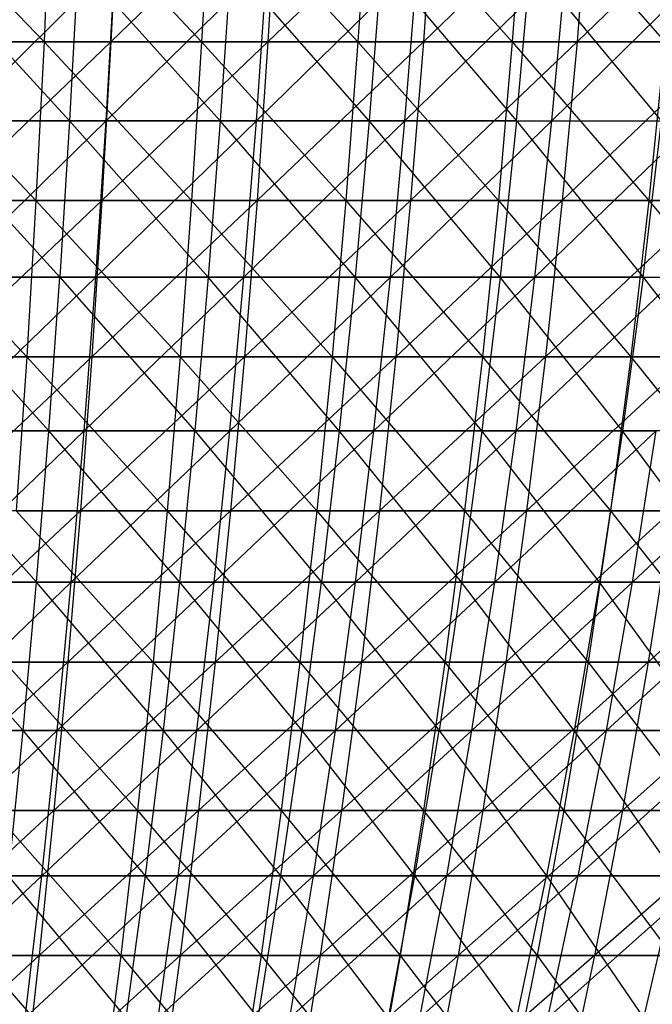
# Model space of a CAD drawing. Extents: x -125 to 125, y -143 to 0.
# Tile 136 of 256: x 9 to 19, y -114 to -99. Entities that reach past the tile are written whole.
import ezdxf

# ---------------------------------------------------------------- set-up
doc = ezdxf.new("R2010")
doc.units = 0
doc.header["$LTSCALE"] = 25.4
doc.layers.get('0').update_dxf_attribs({"linetype": 'CONTINUOUS'})

# ---------------------------------------------------------------- blocks, each defined once
blk = doc.blocks.new('NL2500027000_STL_3')
at = {"color": 0}
for p, q in [((7.464, -96.571, 57.937), (9.794, -99.006, 56.956)), ((7.464, -96.571, 57.937), (9.794, -99.006, 56.956)), ((9.9, -96.571, 57.571), (9.794, -99.006, 56.956)), ((9.9, -96.571, 57.571), (9.794, -99.006, 56.956)), ((9.9, -96.571, 57.571), (12.186, -99.006, 56.492)), ((9.9, -96.571, 57.571), (12.186, -99.006, 56.492)), ((10.926, -96.571, -57.385), (10.809, -99.006, -56.772)), ((10.926, -96.571, -57.385), (10.809, -99.006, -56.772)), ((13.335, -96.571, -56.874), (10.809, -99.006, -56.772)), ((13.335, -96.571, -56.874), (10.809, -99.006, -56.772)), ((12.318, -96.571, 57.103), (12.186, -99.006, 56.492)), ((12.318, -96.571, 57.103), (12.186, -99.006, 56.492)), ((12.318, -96.571, 57.103), (14.557, -99.006, 55.928)), ((12.318, -96.571, 57.103), (14.557, -99.006, 55.928)), ((13.335, -96.571, -56.874), (13.193, -99.006, -56.266)), ((13.335, -96.571, -56.874), (13.193, -99.006, -56.266)), ((15.721, -96.571, -56.261), (13.193, -99.006, -56.266)), ((15.721, -96.571, -56.261), (13.193, -99.006, -56.266)), ((14.715, -96.571, 56.533), (14.557, -99.006, 55.928)), ((14.715, -96.571, 56.533), (14.557, -99.006, 55.928)), ((14.715, -96.571, 56.533), (16.902, -99.006, 55.265)), ((14.715, -96.571, 56.533), (16.902, -99.006, 55.265)), ((15.721, -96.571, -56.261), (15.553, -99.006, -55.659)), ((15.721, -96.571, -56.261), (15.553, -99.006, -55.659)), ((18.079, -96.571, -55.548), (15.553, -99.006, -55.659)), ((18.079, -96.571, -55.548), (15.553, -99.006, -55.659)), ((17.085, -96.571, 55.862), (16.902, -99.006, 55.265)), ((17.085, -96.571, 55.862), (16.902, -99.006, 55.265)), ((17.085, -96.571, 55.862), (19.217, -99.006, 54.503)), ((17.085, -96.571, 55.862), (19.217, -99.006, 54.503)), ((18.079, -96.571, -55.548), (17.885, -99.006, -54.954)), ((18.079, -96.571, -55.548), (17.885, -99.006, -54.954)), ((20.404, -96.571, -54.737), (17.885, -99.006, -54.954)), ((20.404, -96.571, -54.737), (17.885, -99.006, -54.954)), ((10.182, -100.208, 52.636), (7.977, -97.807, 53.702)), ((10.182, -100.208, 52.636), (7.977, -97.807, 53.702)), ((8.434, -100.208, -52.945), (10.872, -97.807, -53.192)), ((8.434, -100.208, -52.945), (10.872, -97.807, -53.192)), ((10.311, -97.807, 53.303), (10.182, -100.208, 52.636)), ((10.311, -97.807, 53.303), (10.182, -100.208, 52.636)), ((12.469, -100.208, 52.142), (10.311, -97.807, 53.303)), ((12.469, -100.208, 52.142), (10.311, -97.807, 53.303)), ((10.736, -100.208, -52.526), (10.872, -97.807, -53.192)), ((10.736, -100.208, -52.526), (10.872, -97.807, -53.192)), ((10.736, -100.208, -52.526), (13.182, -97.807, -52.667)), ((10.736, -100.208, -52.526), (13.182, -97.807, -52.667)), ((12.627, -97.807, 52.803), (12.469, -100.208, 52.142)), ((12.627, -97.807, 52.803), (12.469, -100.208, 52.142)), ((14.731, -100.208, 51.549), (12.627, -97.807, 52.803)), ((14.731, -100.208, 51.549), (12.627, -97.807, 52.803)), ((13.017, -100.208, -52.008), (13.182, -97.807, -52.667)), ((13.017, -100.208, -52.008), (13.182, -97.807, -52.667)), ((13.017, -100.208, -52.008), (15.466, -97.807, -52.042)), ((13.017, -100.208, -52.008), (15.466, -97.807, -52.042)), ((14.918, -97.807, 52.202), (14.731, -100.208, 51.549)), ((14.918, -97.807, 52.202), (14.731, -100.208, 51.549)), ((14.918, -97.807, 52.202), (16.966, -100.208, 50.857)), ((14.918, -97.807, 52.202), (16.966, -100.208, 50.857)), ((15.273, -100.208, -51.391), (15.466, -97.807, -52.042)), ((15.273, -100.208, -51.391), (15.466, -97.807, -52.042)), ((15.273, -100.208, -51.391), (17.722, -97.807, -51.318)), ((15.273, -100.208, -51.391), (17.722, -97.807, -51.318)), ((16.966, -100.208, 50.857), (17.181, -97.807, 51.501)), ((16.966, -100.208, 50.857), (17.181, -97.807, 51.501)), ((19.168, -100.208, 50.069), (17.181, -97.807, 51.501)), ((19.168, -100.208, 50.069), (17.181, -97.807, 51.501)), ((17.5, -100.208, -50.676), (17.722, -97.807, -51.318)), ((17.5, -100.208, -50.676), (17.722, -97.807, -51.318)), ((17.5, -100.208, -50.676), (19.943, -97.807, -50.496)), ((17.5, -100.208, -50.676), (19.943, -97.807, -50.496)), ((7.384, -99.006, 57.318), (9.794, -99.006, 56.956)), ((7.384, -99.006, 57.318), (9.794, -99.006, 56.956)), ((7.384, -99.006, 57.318), (9.671, -101.412, 56.24)), ((7.384, -99.006, 57.318), (9.671, -101.412, 56.24)), ((10.809, -99.006, -56.772), (8.3, -101.412, -56.458)), ((10.809, -99.006, -56.772), (8.3, -101.412, -56.458)), ((10.809, -99.006, -56.772), (8.406, -99.006, -57.177)), ((10.809, -99.006, -56.772), (8.406, -99.006, -57.177)), ((9.794, -99.006, 56.956), (9.671, -101.412, 56.24)), ((9.794, -99.006, 56.956), (9.671, -101.412, 56.24)), ((9.794, -99.006, 56.956), (12.186, -99.006, 56.492)), ((9.794, -99.006, 56.956), (12.186, -99.006, 56.492)), ((9.794, -99.006, 56.956), (12.033, -101.412, 55.782)), ((9.794, -99.006, 56.956), (12.033, -101.412, 55.782)), ((10.809, -99.006, -56.772), (10.673, -101.412, -56.058)), ((10.809, -99.006, -56.772), (10.673, -101.412, -56.058)), ((13.193, -99.006, -56.266), (10.673, -101.412, -56.058)), ((13.193, -99.006, -56.266), (10.673, -101.412, -56.058)), ((13.193, -99.006, -56.266), (10.809, -99.006, -56.772)), ((13.193, -99.006, -56.266), (10.809, -99.006, -56.772)), ((12.186, -99.006, 56.492), (12.033, -101.412, 55.782)), ((12.186, -99.006, 56.492), (12.033, -101.412, 55.782)), ((12.186, -99.006, 56.492), (14.557, -99.006, 55.928)), ((12.186, -99.006, 56.492), (14.557, -99.006, 55.928)), ((12.186, -99.006, 56.492), (14.374, -101.412, 55.225)), ((12.186, -99.006, 56.492), (14.374, -101.412, 55.225)), ((13.193, -99.006, -56.266), (13.027, -101.412, -55.559)), ((13.193, -99.006, -56.266), (13.027, -101.412, -55.559)), ((15.553, -99.006, -55.659), (13.027, -101.412, -55.559)), ((15.553, -99.006, -55.659), (13.027, -101.412, -55.559)), ((15.553, -99.006, -55.659), (13.193, -99.006, -56.266)), ((15.553, -99.006, -55.659), (13.193, -99.006, -56.266)), ((14.557, -99.006, 55.928), (14.374, -101.412, 55.225)), ((14.557, -99.006, 55.928), (14.374, -101.412, 55.225)), ((14.557, -99.006, 55.928), (16.902, -99.006, 55.265)), ((14.557, -99.006, 55.928), (16.902, -99.006, 55.265)), ((14.557, -99.006, 55.928), (16.69, -101.412, 54.57)), ((14.557, -99.006, 55.928), (16.69, -101.412, 54.57)), ((15.553, -99.006, -55.659), (15.357, -101.412, -54.96)), ((15.553, -99.006, -55.659), (15.357, -101.412, -54.96)), ((17.885, -99.006, -54.954), (15.357, -101.412, -54.96)), ((17.885, -99.006, -54.954), (15.357, -101.412, -54.96)), ((17.885, -99.006, -54.954), (15.553, -99.006, -55.659)), ((17.885, -99.006, -54.954), (15.553, -99.006, -55.659)), ((16.902, -99.006, 55.265), (16.69, -101.412, 54.57)), ((16.902, -99.006, 55.265), (16.69, -101.412, 54.57)), ((16.902, -99.006, 55.265), (19.217, -99.006, 54.503)), ((16.902, -99.006, 55.265), (19.217, -99.006, 54.503)), ((16.902, -99.006, 55.265), (18.975, -101.412, 53.818)), ((16.902, -99.006, 55.265), (18.975, -101.412, 53.818)), ((17.885, -99.006, -54.954), (17.661, -101.412, -54.264)), ((17.885, -99.006, -54.954), (17.661, -101.412, -54.264)), ((20.186, -99.006, -54.151), (17.661, -101.412, -54.264)), ((20.186, -99.006, -54.151), (17.661, -101.412, -54.264)), ((20.186, -99.006, -54.151), (17.885, -99.006, -54.954)), ((20.186, -99.006, -54.151), (17.885, -99.006, -54.954)), ((19.217, -99.006, 54.503), (18.975, -101.412, 53.818)), ((19.217, -99.006, 54.503), (18.975, -101.412, 53.818)), ((7.877, -100.208, 53.03), (10.034, -102.577, 51.87)), ((10.182, -100.208, 52.636), (7.877, -100.208, 53.03)), ((10.182, -100.208, 52.636), (7.877, -100.208, 53.03)), ((7.877, -100.208, 53.03), (10.034, -102.577, 51.87)), ((8.312, -102.577, -52.174), (10.736, -100.208, -52.526)), ((8.312, -102.577, -52.174), (10.736, -100.208, -52.526)), ((8.434, -100.208, -52.945), (10.736, -100.208, -52.526)), ((8.434, -100.208, -52.945), (10.736, -100.208, -52.526)), ((10.182, -100.208, 52.636), (10.034, -102.577, 51.87)), ((10.182, -100.208, 52.636), (10.034, -102.577, 51.87)), ((12.469, -100.208, 52.142), (10.182, -100.208, 52.636)), ((12.469, -100.208, 52.142), (10.182, -100.208, 52.636)), ((12.287, -102.577, 51.383), (10.182, -100.208, 52.636)), ((12.287, -102.577, 51.383), (10.182, -100.208, 52.636)), ((10.58, -102.577, -51.762), (10.736, -100.208, -52.526)), ((10.58, -102.577, -51.762), (10.736, -100.208, -52.526)), ((10.58, -102.577, -51.762), (13.017, -100.208, -52.008)), ((10.58, -102.577, -51.762), (13.017, -100.208, -52.008)), ((10.736, -100.208, -52.526), (13.017, -100.208, -52.008)), ((10.736, -100.208, -52.526), (13.017, -100.208, -52.008)), ((12.469, -100.208, 52.142), (12.287, -102.577, 51.383)), ((12.469, -100.208, 52.142), (12.287, -102.577, 51.383)), ((14.731, -100.208, 51.549), (12.469, -100.208, 52.142)), ((14.731, -100.208, 51.549), (12.469, -100.208, 52.142)), ((14.517, -102.577, 50.798), (12.469, -100.208, 52.142)), ((14.517, -102.577, 50.798), (12.469, -100.208, 52.142)), ((12.827, -102.577, -51.251), (13.017, -100.208, -52.008)), ((12.827, -102.577, -51.251), (13.017, -100.208, -52.008)), ((12.827, -102.577, -51.251), (15.273, -100.208, -51.391)), ((12.827, -102.577, -51.251), (15.273, -100.208, -51.391)), ((13.017, -100.208, -52.008), (15.273, -100.208, -51.391)), ((13.017, -100.208, -52.008), (15.273, -100.208, -51.391)), ((14.731, -100.208, 51.549), (14.517, -102.577, 50.798)), ((14.731, -100.208, 51.549), (14.517, -102.577, 50.798)), ((16.966, -100.208, 50.857), (14.731, -100.208, 51.549)), ((16.966, -100.208, 50.857), (14.731, -100.208, 51.549)), ((16.719, -102.577, 50.117), (14.731, -100.208, 51.549)), ((16.719, -102.577, 50.117), (14.731, -100.208, 51.549)), ((15.051, -102.577, -50.643), (15.273, -100.208, -51.391)), ((15.051, -102.577, -50.643), (15.273, -100.208, -51.391)), ((15.051, -102.577, -50.643), (17.5, -100.208, -50.676)), ((15.051, -102.577, -50.643), (17.5, -100.208, -50.676)), ((15.273, -100.208, -51.391), (17.5, -100.208, -50.676)), ((15.273, -100.208, -51.391), (17.5, -100.208, -50.676)), ((16.966, -100.208, 50.857), (16.719, -102.577, 50.117)), ((16.966, -100.208, 50.857), (16.719, -102.577, 50.117)), ((16.966, -100.208, 50.857), (18.889, -102.577, 49.34)), ((16.966, -100.208, 50.857), (18.889, -102.577, 49.34)), ((16.966, -100.208, 50.857), (19.168, -100.208, 50.069)), ((16.966, -100.208, 50.857), (19.168, -100.208, 50.069)), ((17.245, -102.577, -49.938), (17.5, -100.208, -50.676)), ((17.245, -102.577, -49.938), (17.5, -100.208, -50.676)), ((17.245, -102.577, -49.938), (19.694, -100.208, -49.864)), ((17.245, -102.577, -49.938), (19.694, -100.208, -49.864)), ((17.5, -100.208, -50.676), (19.694, -100.208, -49.864)), ((17.5, -100.208, -50.676), (19.694, -100.208, -49.864)), ((18.889, -102.577, 49.34), (19.168, -100.208, 50.069)), ((18.889, -102.577, 49.34), (19.168, -100.208, 50.069)), ((7.292, -101.412, 56.598), (9.671, -101.412, 56.24)), ((7.292, -101.412, 56.598), (9.671, -101.412, 56.24)), ((7.292, -101.412, 56.598), (9.531, -103.785, 55.426)), ((7.292, -101.412, 56.598), (9.531, -103.785, 55.426)), ((10.673, -101.412, -56.058), (8.18, -103.785, -55.641)), ((10.673, -101.412, -56.058), (8.18, -103.785, -55.641)), ((10.673, -101.412, -56.058), (8.3, -101.412, -56.458)), ((10.673, -101.412, -56.058), (8.3, -101.412, -56.458)), ((9.671, -101.412, 56.24), (9.531, -103.785, 55.426)), ((9.671, -101.412, 56.24), (9.531, -103.785, 55.426)), ((9.671, -101.412, 56.24), (12.033, -101.412, 55.782)), ((9.671, -101.412, 56.24), (12.033, -101.412, 55.782)), ((9.671, -101.412, 56.24), (11.859, -103.785, 54.975)), ((9.671, -101.412, 56.24), (11.859, -103.785, 54.975)), ((10.673, -101.412, -56.058), (10.519, -103.785, -55.247)), ((10.673, -101.412, -56.058), (10.519, -103.785, -55.247)), ((13.027, -101.412, -55.559), (10.519, -103.785, -55.247)), ((13.027, -101.412, -55.559), (10.519, -103.785, -55.247)), ((13.027, -101.412, -55.559), (10.673, -101.412, -56.058)), ((13.027, -101.412, -55.559), (10.673, -101.412, -56.058)), ((12.033, -101.412, 55.782), (11.859, -103.785, 54.975)), ((12.033, -101.412, 55.782), (11.859, -103.785, 54.975)), ((12.033, -101.412, 55.782), (14.374, -101.412, 55.225)), ((12.033, -101.412, 55.782), (14.374, -101.412, 55.225)), ((12.033, -101.412, 55.782), (14.166, -103.785, 54.426)), ((12.033, -101.412, 55.782), (14.166, -103.785, 54.426)), ((13.027, -101.412, -55.559), (12.838, -103.785, -54.754)), ((13.027, -101.412, -55.559), (12.838, -103.785, -54.754)), ((15.357, -101.412, -54.96), (12.838, -103.785, -54.754)), ((15.357, -101.412, -54.96), (12.838, -103.785, -54.754)), ((15.357, -101.412, -54.96), (13.027, -101.412, -55.559)), ((15.357, -101.412, -54.96), (13.027, -101.412, -55.559)), ((14.374, -101.412, 55.225), (14.166, -103.785, 54.426)), ((14.374, -101.412, 55.225), (14.166, -103.785, 54.426)), ((14.374, -101.412, 55.225), (16.69, -101.412, 54.57)), ((14.374, -101.412, 55.225), (16.69, -101.412, 54.57)), ((14.374, -101.412, 55.225), (16.448, -103.785, 53.78)), ((14.374, -101.412, 55.225), (16.448, -103.785, 53.78)), ((15.357, -101.412, -54.96), (15.135, -103.785, -54.164)), ((15.357, -101.412, -54.96), (15.135, -103.785, -54.164)), ((17.661, -101.412, -54.264), (15.135, -103.785, -54.164)), ((17.661, -101.412, -54.264), (15.135, -103.785, -54.164)), ((17.661, -101.412, -54.264), (15.357, -101.412, -54.96)), ((17.661, -101.412, -54.264), (15.357, -101.412, -54.96)), ((16.69, -101.412, 54.57), (16.448, -103.785, 53.78)), ((16.69, -101.412, 54.57), (16.448, -103.785, 53.78)), ((16.69, -101.412, 54.57), (18.975, -101.412, 53.818)), ((16.69, -101.412, 54.57), (18.975, -101.412, 53.818)), ((16.69, -101.412, 54.57), (18.7, -103.785, 53.039)), ((16.69, -101.412, 54.57), (18.7, -103.785, 53.039)), ((17.661, -101.412, -54.264), (17.405, -103.785, -53.478)), ((17.661, -101.412, -54.264), (17.405, -103.785, -53.478)), ((19.933, -101.412, -53.471), (17.405, -103.785, -53.478)), ((19.933, -101.412, -53.471), (17.405, -103.785, -53.478)), ((19.933, -101.412, -53.471), (17.661, -101.412, -54.264)), ((19.933, -101.412, -53.471), (17.661, -101.412, -54.264)), ((18.975, -101.412, 53.818), (18.7, -103.785, 53.039)), ((18.975, -101.412, 53.818), (18.7, -103.785, 53.039)), ((18.975, -101.412, 53.818), (21.227, -101.412, 52.97)), ((18.975, -101.412, 53.818), (21.227, -101.412, 52.97)), ((18.975, -101.412, 53.818), (20.92, -103.785, 52.203)), ((18.975, -101.412, 53.818), (20.92, -103.785, 52.203)), ((10.034, -102.577, 51.87), (7.762, -102.577, 52.259)), ((10.034, -102.577, 51.87), (7.762, -102.577, 52.259)), ((9.867, -104.911, 51.007), (7.762, -102.577, 52.259)), ((9.867, -104.911, 51.007), (7.762, -102.577, 52.259)), ((8.173, -104.911, -51.305), (10.58, -102.577, -51.762)), ((8.173, -104.911, -51.305), (10.58, -102.577, -51.762)), ((8.312, -102.577, -52.174), (10.58, -102.577, -51.762)), ((8.312, -102.577, -52.174), (10.58, -102.577, -51.762)), ((9.867, -104.911, 51.007), (10.034, -102.577, 51.87)), ((9.867, -104.911, 51.007), (10.034, -102.577, 51.87)), ((10.034, -102.577, 51.87), (12.083, -104.911, 50.528)), ((12.287, -102.577, 51.383), (10.034, -102.577, 51.87)), ((12.287, -102.577, 51.383), (10.034, -102.577, 51.87)), ((10.034, -102.577, 51.87), (12.083, -104.911, 50.528)), ((10.403, -104.911, -50.9), (10.58, -102.577, -51.762)), ((10.403, -104.911, -50.9), (10.58, -102.577, -51.762)), ((10.403, -104.911, -50.9), (12.827, -102.577, -51.251)), ((10.403, -104.911, -50.9), (12.827, -102.577, -51.251)), ((10.58, -102.577, -51.762), (12.827, -102.577, -51.251)), ((10.58, -102.577, -51.762), (12.827, -102.577, -51.251)), ((12.287, -102.577, 51.383), (12.083, -104.911, 50.528)), ((12.287, -102.577, 51.383), (12.083, -104.911, 50.528)), ((14.517, -102.577, 50.798), (12.287, -102.577, 51.383)), ((14.517, -102.577, 50.798), (12.287, -102.577, 51.383)), ((14.275, -104.911, 49.953), (12.287, -102.577, 51.383)), ((14.275, -104.911, 49.953), (12.287, -102.577, 51.383)), ((12.614, -104.911, -50.398), (12.827, -102.577, -51.251)), ((12.614, -104.911, -50.398), (12.827, -102.577, -51.251)), ((12.614, -104.911, -50.398), (15.051, -102.577, -50.643)), ((12.614, -104.911, -50.398), (15.051, -102.577, -50.643)), ((12.827, -102.577, -51.251), (15.051, -102.577, -50.643)), ((12.827, -102.577, -51.251), (15.051, -102.577, -50.643)), ((14.517, -102.577, 50.798), (14.275, -104.911, 49.953)), ((14.517, -102.577, 50.798), (14.275, -104.911, 49.953)), ((16.719, -102.577, 50.117), (14.517, -102.577, 50.798)), ((16.719, -102.577, 50.117), (14.517, -102.577, 50.798)), ((16.44, -104.911, 49.282), (14.517, -102.577, 50.798)), ((16.44, -104.911, 49.282), (14.517, -102.577, 50.798)), ((14.8, -104.911, -49.8), (15.051, -102.577, -50.643)), ((14.8, -104.911, -49.8), (15.051, -102.577, -50.643)), ((14.8, -104.911, -49.8), (17.245, -102.577, -49.938)), ((14.8, -104.911, -49.8), (17.245, -102.577, -49.938)), ((15.051, -102.577, -50.643), (17.245, -102.577, -49.938)), ((15.051, -102.577, -50.643), (17.245, -102.577, -49.938)), ((16.719, -102.577, 50.117), (16.44, -104.911, 49.282)), ((16.719, -102.577, 50.117), (16.44, -104.911, 49.282)), ((18.889, -102.577, 49.34), (16.719, -102.577, 50.117)), ((18.889, -102.577, 49.34), (16.719, -102.577, 50.117)), ((18.574, -104.911, 48.518), (16.719, -102.577, 50.117)), ((18.574, -104.911, 48.518), (16.719, -102.577, 50.117)), ((16.958, -104.911, -49.107), (17.245, -102.577, -49.938)), ((16.958, -104.911, -49.107), (17.245, -102.577, -49.938)), ((16.958, -104.911, -49.107), (19.407, -102.577, -49.138)), ((16.958, -104.911, -49.107), (19.407, -102.577, -49.138)), ((17.245, -102.577, -49.938), (19.407, -102.577, -49.138)), ((17.245, -102.577, -49.938), (19.407, -102.577, -49.138)), ((18.889, -102.577, 49.34), (18.574, -104.911, 48.518)), ((18.889, -102.577, 49.34), (18.574, -104.911, 48.518)), ((18.889, -102.577, 49.34), (20.673, -104.911, 47.662)), ((18.889, -102.577, 49.34), (20.673, -104.911, 47.662)), ((18.889, -102.577, 49.34), (21.023, -102.577, 48.469)), ((18.889, -102.577, 49.34), (21.023, -102.577, 48.469)), ((7.186, -103.785, 55.778), (9.531, -103.785, 55.426)), ((7.186, -103.785, 55.778), (9.531, -103.785, 55.426)), ((10.519, -103.785, -55.247), (8.046, -106.122, -54.726)), ((10.519, -103.785, -55.247), (8.046, -106.122, -54.726)), ((10.519, -103.785, -55.247), (8.18, -103.785, -55.641)), ((10.519, -103.785, -55.247), (8.18, -103.785, -55.641)), ((9.531, -103.785, 55.426), (9.374, -106.122, 54.514)), ((9.531, -103.785, 55.426), (9.374, -106.122, 54.514)), ((9.531, -103.785, 55.426), (11.859, -103.785, 54.975)), ((9.531, -103.785, 55.426), (11.859, -103.785, 54.975)), ((9.531, -103.785, 55.426), (11.664, -106.122, 54.07)), ((9.531, -103.785, 55.426), (11.664, -106.122, 54.07)), ((10.519, -103.785, -55.247), (10.346, -106.122, -54.338)), ((10.519, -103.785, -55.247), (10.346, -106.122, -54.338)), ((12.838, -103.785, -54.754), (10.346, -106.122, -54.338)), ((12.838, -103.785, -54.754), (10.346, -106.122, -54.338)), ((12.838, -103.785, -54.754), (10.519, -103.785, -55.247)), ((12.838, -103.785, -54.754), (10.519, -103.785, -55.247)), ((11.859, -103.785, 54.975), (11.664, -106.122, 54.07)), ((11.859, -103.785, 54.975), (11.664, -106.122, 54.07)), ((11.859, -103.785, 54.975), (14.166, -103.785, 54.426)), ((11.859, -103.785, 54.975), (14.166, -103.785, 54.426)), ((11.859, -103.785, 54.975), (13.933, -106.122, 53.531)), ((11.859, -103.785, 54.975), (13.933, -106.122, 53.531)), ((12.838, -103.785, -54.754), (12.627, -106.122, -53.854)), ((12.838, -103.785, -54.754), (12.627, -106.122, -53.854)), ((15.135, -103.785, -54.164), (12.627, -106.122, -53.854)), ((15.135, -103.785, -54.164), (12.627, -106.122, -53.854)), ((15.135, -103.785, -54.164), (12.838, -103.785, -54.754)), ((15.135, -103.785, -54.164), (12.838, -103.785, -54.754)), ((14.166, -103.785, 54.426), (13.933, -106.122, 53.531)), ((14.166, -103.785, 54.426), (13.933, -106.122, 53.531)), ((14.166, -103.785, 54.426), (16.448, -103.785, 53.78)), ((14.166, -103.785, 54.426), (16.448, -103.785, 53.78)), ((14.166, -103.785, 54.426), (16.177, -106.122, 52.896)), ((14.166, -103.785, 54.426), (16.177, -106.122, 52.896)), ((15.135, -103.785, -54.164), (14.886, -106.122, -53.273)), ((15.135, -103.785, -54.164), (14.886, -106.122, -53.273)), ((17.405, -103.785, -53.478), (14.886, -106.122, -53.273)), ((17.405, -103.785, -53.478), (14.886, -106.122, -53.273)), ((17.405, -103.785, -53.478), (15.135, -103.785, -54.164)), ((17.405, -103.785, -53.478), (15.135, -103.785, -54.164)), ((16.448, -103.785, 53.78), (16.177, -106.122, 52.896)), ((16.448, -103.785, 53.78), (16.177, -106.122, 52.896)), ((16.448, -103.785, 53.78), (18.7, -103.785, 53.039)), ((16.448, -103.785, 53.78), (18.7, -103.785, 53.039)), ((16.448, -103.785, 53.78), (18.393, -106.122, 52.167)), ((16.448, -103.785, 53.78), (18.393, -106.122, 52.167)), ((17.405, -103.785, -53.478), (17.119, -106.122, -52.598)), ((17.405, -103.785, -53.478), (17.119, -106.122, -52.598)), ((19.644, -103.785, -52.697), (17.119, -106.122, -52.598)), ((19.644, -103.785, -52.697), (17.119, -106.122, -52.598)), ((19.644, -103.785, -52.697), (17.405, -103.785, -53.478)), ((19.644, -103.785, -52.697), (17.405, -103.785, -53.478)), ((18.7, -103.785, 53.039), (18.393, -106.122, 52.167)), ((18.7, -103.785, 53.039), (18.393, -106.122, 52.167)), ((18.7, -103.785, 53.039), (20.92, -103.785, 52.203)), ((18.7, -103.785, 53.039), (20.92, -103.785, 52.203)), ((18.7, -103.785, 53.039), (20.576, -106.122, 51.345)), ((18.7, -103.785, 53.039), (20.576, -106.122, 51.345)), ((9.867, -104.911, 51.007), (7.633, -104.911, 51.389)), ((9.867, -104.911, 51.007), (7.633, -104.911, 51.389)), ((9.681, -107.207, 50.047), (7.633, -104.911, 51.389)), ((9.681, -107.207, 50.047), (7.633, -104.911, 51.389)), ((8.019, -107.207, -50.34), (10.403, -104.911, -50.9)), ((8.019, -107.207, -50.34), (10.403, -104.911, -50.9)), ((8.173, -104.911, -51.305), (10.403, -104.911, -50.9)), ((8.173, -104.911, -51.305), (10.403, -104.911, -50.9)), ((9.681, -107.207, 50.047), (9.867, -104.911, 51.007)), ((9.681, -107.207, 50.047), (9.867, -104.911, 51.007)), ((12.083, -104.911, 50.528), (9.867, -104.911, 51.007)), ((12.083, -104.911, 50.528), (9.867, -104.911, 51.007)), ((11.855, -107.207, 49.577), (9.867, -104.911, 51.007)), ((11.855, -107.207, 49.577), (9.867, -104.911, 51.007)), ((10.208, -107.207, -49.942), (10.403, -104.911, -50.9)), ((10.208, -107.207, -49.942), (10.403, -104.911, -50.9)), ((10.208, -107.207, -49.942), (12.614, -104.911, -50.398)), ((10.208, -107.207, -49.942), (12.614, -104.911, -50.398)), ((10.403, -104.911, -50.9), (12.614, -104.911, -50.398)), ((10.403, -104.911, -50.9), (12.614, -104.911, -50.398)), ((11.855, -107.207, 49.577), (12.083, -104.911, 50.528)), ((11.855, -107.207, 49.577), (12.083, -104.911, 50.528)), ((12.083, -104.911, 50.528), (14.006, -107.207, 49.013)), ((14.275, -104.911, 49.953), (12.083, -104.911, 50.528)), ((14.275, -104.911, 49.953), (12.083, -104.911, 50.528)), ((12.083, -104.911, 50.528), (14.006, -107.207, 49.013)), ((12.376, -107.207, -49.449), (12.614, -104.911, -50.398)), ((12.376, -107.207, -49.449), (12.614, -104.911, -50.398)), ((12.376, -107.207, -49.449), (14.8, -104.911, -49.8)), ((12.376, -107.207, -49.449), (14.8, -104.911, -49.8)), ((12.614, -104.911, -50.398), (14.8, -104.911, -49.8)), ((12.614, -104.911, -50.398), (14.8, -104.911, -49.8)), ((14.275, -104.911, 49.953), (14.006, -107.207, 49.013)), ((14.275, -104.911, 49.953), (14.006, -107.207, 49.013)), ((16.44, -104.911, 49.282), (14.275, -104.911, 49.953)), ((16.44, -104.911, 49.282), (14.275, -104.911, 49.953)), ((16.131, -107.207, 48.355), (14.275, -104.911, 49.953)), ((16.131, -107.207, 48.355), (14.275, -104.911, 49.953)), ((14.522, -107.207, -48.863), (14.8, -104.911, -49.8)), ((14.522, -107.207, -48.863), (14.8, -104.911, -49.8)), ((14.522, -107.207, -48.863), (16.958, -104.911, -49.107)), ((14.522, -107.207, -48.863), (16.958, -104.911, -49.107)), ((14.8, -104.911, -49.8), (16.958, -104.911, -49.107)), ((14.8, -104.911, -49.8), (16.958, -104.911, -49.107)), ((16.44, -104.911, 49.282), (16.131, -107.207, 48.355)), ((16.44, -104.911, 49.282), (16.131, -107.207, 48.355)), ((18.574, -104.911, 48.518), (16.44, -104.911, 49.282)), ((18.574, -104.911, 48.518), (16.44, -104.911, 49.282)), ((18.225, -107.207, 47.605), (16.44, -104.911, 49.282)), ((18.225, -107.207, 47.605), (16.44, -104.911, 49.282)), ((16.639, -107.207, -48.183), (16.958, -104.911, -49.107)), ((16.639, -107.207, -48.183), (16.958, -104.911, -49.107)), ((16.639, -107.207, -48.183), (19.084, -104.911, -48.32)), ((16.639, -107.207, -48.183), (19.084, -104.911, -48.32)), ((16.958, -104.911, -49.107), (19.084, -104.911, -48.32)), ((16.958, -104.911, -49.107), (19.084, -104.911, -48.32)), ((18.574, -104.911, 48.518), (18.225, -107.207, 47.605)), ((18.574, -104.911, 48.518), (18.225, -107.207, 47.605)), ((20.673, -104.911, 47.662), (18.574, -104.911, 48.518)), ((20.673, -104.911, 47.662), (18.574, -104.911, 48.518)), ((20.284, -107.207, 46.765), (18.574, -104.911, 48.518)), ((20.284, -107.207, 46.765), (18.574, -104.911, 48.518)), ((18.725, -107.207, -47.411), (19.084, -104.911, -48.32)), ((18.725, -107.207, -47.411), (19.084, -104.911, -48.32)), ((18.725, -107.207, -47.411), (21.174, -104.911, -47.442)), ((18.725, -107.207, -47.411), (21.174, -104.911, -47.442)), ((10.346, -106.122, -54.338), (7.897, -108.418, -53.715)), ((10.346, -106.122, -54.338), (7.897, -108.418, -53.715)), ((10.346, -106.122, -54.338), (8.046, -106.122, -54.726)), ((10.346, -106.122, -54.338), (8.046, -106.122, -54.726)), ((9.374, -106.122, 54.514), (11.664, -106.122, 54.07)), ((9.374, -106.122, 54.514), (11.664, -106.122, 54.07)), ((9.374, -106.122, 54.514), (11.449, -108.418, 53.071)), ((9.374, -106.122, 54.514), (11.449, -108.418, 53.071)), ((10.346, -106.122, -54.338), (10.154, -108.418, -53.334)), ((10.346, -106.122, -54.338), (10.154, -108.418, -53.334)), ((12.627, -106.122, -53.854), (10.154, -108.418, -53.334)), ((12.627, -106.122, -53.854), (10.154, -108.418, -53.334)), ((12.627, -106.122, -53.854), (10.346, -106.122, -54.338)), ((12.627, -106.122, -53.854), (10.346, -106.122, -54.338)), ((11.664, -106.122, 54.07), (11.449, -108.418, 53.071)), ((11.664, -106.122, 54.07), (11.449, -108.418, 53.071)), ((11.664, -106.122, 54.07), (13.933, -106.122, 53.531)), ((11.664, -106.122, 54.07), (13.933, -106.122, 53.531)), ((11.664, -106.122, 54.07), (13.676, -108.418, 52.541)), ((11.664, -106.122, 54.07), (13.676, -108.418, 52.541)), ((12.627, -106.122, -53.854), (12.394, -108.418, -52.859)), ((12.627, -106.122, -53.854), (12.394, -108.418, -52.859)), ((14.886, -106.122, -53.273), (12.394, -108.418, -52.859)), ((14.886, -106.122, -53.273), (12.394, -108.418, -52.859)), ((14.886, -106.122, -53.273), (12.627, -106.122, -53.854)), ((14.886, -106.122, -53.273), (12.627, -106.122, -53.854)), ((13.933, -106.122, 53.531), (13.676, -108.418, 52.541)), ((13.933, -106.122, 53.531), (13.676, -108.418, 52.541)), ((13.933, -106.122, 53.531), (16.177, -106.122, 52.896)), ((13.933, -106.122, 53.531), (16.177, -106.122, 52.896)), ((13.933, -106.122, 53.531), (15.878, -108.418, 51.918)), ((13.933, -106.122, 53.531), (15.878, -108.418, 51.918)), ((14.886, -106.122, -53.273), (14.611, -108.418, -52.289)), ((14.886, -106.122, -53.273), (14.611, -108.418, -52.289)), ((17.119, -106.122, -52.598), (14.611, -108.418, -52.289)), ((17.119, -106.122, -52.598), (14.611, -108.418, -52.289)), ((17.119, -106.122, -52.598), (14.886, -106.122, -53.273)), ((17.119, -106.122, -52.598), (14.886, -106.122, -53.273)), ((16.177, -106.122, 52.896), (15.878, -108.418, 51.918)), ((16.177, -106.122, 52.896), (15.878, -108.418, 51.918)), ((16.177, -106.122, 52.896), (18.393, -106.122, 52.167)), ((16.177, -106.122, 52.896), (18.393, -106.122, 52.167)), ((16.177, -106.122, 52.896), (18.053, -108.418, 51.203)), ((16.177, -106.122, 52.896), (18.053, -108.418, 51.203)), ((17.119, -106.122, -52.598), (16.802, -108.418, -51.627)), ((17.119, -106.122, -52.598), (16.802, -108.418, -51.627)), ((19.321, -106.122, -51.83), (16.802, -108.418, -51.627)), ((19.321, -106.122, -51.83), (16.802, -108.418, -51.627)), ((19.321, -106.122, -51.83), (17.119, -106.122, -52.598)), ((19.321, -106.122, -51.83), (17.119, -106.122, -52.598)), ((18.393, -106.122, 52.167), (18.053, -108.418, 51.203)), ((18.393, -106.122, 52.167), (18.053, -108.418, 51.203)), ((18.393, -106.122, 52.167), (20.576, -106.122, 51.345)), ((18.393, -106.122, 52.167), (20.576, -106.122, 51.345)), ((18.393, -106.122, 52.167), (20.196, -108.418, 50.396)), ((18.393, -106.122, 52.167), (20.196, -108.418, 50.396)), ((19.321, -106.122, -51.83), (18.964, -108.418, -50.872)), ((19.321, -106.122, -51.83), (18.964, -108.418, -50.872)), ((21.489, -106.122, -50.969), (18.964, -108.418, -50.872)), ((21.489, -106.122, -50.969), (18.964, -108.418, -50.872)), ((9.681, -107.207, 50.047), (7.489, -107.207, 50.422)), ((9.681, -107.207, 50.047), (7.489, -107.207, 50.422)), ((9.477, -109.458, 48.993), (7.489, -107.207, 50.422)), ((9.477, -109.458, 48.993), (7.489, -107.207, 50.422)), ((7.851, -109.458, -49.28), (10.208, -107.207, -49.942)), ((7.851, -109.458, -49.28), (10.208, -107.207, -49.942)), ((8.019, -107.207, -50.34), (10.208, -107.207, -49.942)), ((8.019, -107.207, -50.34), (10.208, -107.207, -49.942)), ((9.477, -109.458, 48.993), (9.681, -107.207, 50.047)), ((9.477, -109.458, 48.993), (9.681, -107.207, 50.047)), ((11.855, -107.207, 49.577), (9.681, -107.207, 50.047)), ((11.855, -107.207, 49.577), (9.681, -107.207, 50.047)), ((11.606, -109.458, 48.533), (9.681, -107.207, 50.047)), ((11.606, -109.458, 48.533), (9.681, -107.207, 50.047)), ((9.993, -109.458, -48.89), (10.208, -107.207, -49.942)), ((9.993, -109.458, -48.89), (10.208, -107.207, -49.942)), ((9.993, -109.458, -48.89), (12.376, -107.207, -49.449)), ((9.993, -109.458, -48.89), (12.376, -107.207, -49.449)), ((10.208, -107.207, -49.942), (12.376, -107.207, -49.449)), ((10.208, -107.207, -49.942), (12.376, -107.207, -49.449)), ((11.606, -109.458, 48.533), (11.855, -107.207, 49.577)), ((11.606, -109.458, 48.533), (11.855, -107.207, 49.577)), ((14.006, -107.207, 49.013), (11.855, -107.207, 49.577)), ((14.006, -107.207, 49.013), (11.855, -107.207, 49.577)), ((13.711, -109.458, 47.98), (11.855, -107.207, 49.577)), ((13.711, -109.458, 47.98), (11.855, -107.207, 49.577)), ((12.116, -109.458, -48.408), (12.376, -107.207, -49.449)), ((12.116, -109.458, -48.408), (12.376, -107.207, -49.449)), ((12.116, -109.458, -48.408), (14.522, -107.207, -48.863)), ((12.116, -109.458, -48.408), (14.522, -107.207, -48.863)), ((12.376, -107.207, -49.449), (14.522, -107.207, -48.863)), ((12.376, -107.207, -49.449), (14.522, -107.207, -48.863)), ((13.711, -109.458, 47.98), (14.006, -107.207, 49.013)), ((13.711, -109.458, 47.98), (14.006, -107.207, 49.013)), ((14.006, -107.207, 49.013), (15.791, -109.458, 47.337)), ((16.131, -107.207, 48.355), (14.006, -107.207, 49.013)), ((16.131, -107.207, 48.355), (14.006, -107.207, 49.013)), ((14.006, -107.207, 49.013), (15.791, -109.458, 47.337)), ((14.216, -109.458, -47.833), (14.522, -107.207, -48.863)), ((14.216, -109.458, -47.833), (14.522, -107.207, -48.863)), ((14.216, -109.458, -47.833), (16.639, -107.207, -48.183)), ((14.216, -109.458, -47.833), (16.639, -107.207, -48.183)), ((14.522, -107.207, -48.863), (16.639, -107.207, -48.183)), ((14.522, -107.207, -48.863), (16.639, -107.207, -48.183)), ((16.131, -107.207, 48.355), (15.791, -109.458, 47.337)), ((16.131, -107.207, 48.355), (15.791, -109.458, 47.337)), ((18.225, -107.207, 47.605), (16.131, -107.207, 48.355)), ((18.225, -107.207, 47.605), (16.131, -107.207, 48.355)), ((17.841, -109.458, 46.603), (16.131, -107.207, 48.355)), ((17.841, -109.458, 46.603), (16.131, -107.207, 48.355)), ((16.289, -109.458, -47.168), (16.639, -107.207, -48.183)), ((16.289, -109.458, -47.168), (16.639, -107.207, -48.183)), ((16.289, -109.458, -47.168), (18.725, -107.207, -47.411)), ((16.289, -109.458, -47.168), (18.725, -107.207, -47.411)), ((16.639, -107.207, -48.183), (18.725, -107.207, -47.411)), ((16.639, -107.207, -48.183), (18.725, -107.207, -47.411)), ((18.225, -107.207, 47.605), (17.841, -109.458, 46.603)), ((18.225, -107.207, 47.605), (17.841, -109.458, 46.603)), ((20.284, -107.207, 46.765), (18.225, -107.207, 47.605)), ((20.284, -107.207, 46.765), (18.225, -107.207, 47.605)), ((19.857, -109.458, 45.78), (18.225, -107.207, 47.605)), ((19.857, -109.458, 45.78), (18.225, -107.207, 47.605)), ((18.331, -109.458, -46.412), (18.725, -107.207, -47.411)), ((18.331, -109.458, -46.412), (18.725, -107.207, -47.411)), ((18.331, -109.458, -46.412), (20.775, -107.207, -46.549)), ((18.331, -109.458, -46.412), (20.775, -107.207, -46.549)), ((18.725, -107.207, -47.411), (20.775, -107.207, -46.549)), ((18.725, -107.207, -47.411), (20.775, -107.207, -46.549)), ((10.154, -108.418, -53.334), (7.735, -110.67, -52.609)), ((10.154, -108.418, -53.334), (7.735, -110.67, -52.609)), ((10.154, -108.418, -53.334), (7.897, -108.418, -53.715)), ((10.154, -108.418, -53.334), (7.897, -108.418, -53.715)), ((9.201, -108.418, 53.507), (11.449, -108.418, 53.071)), ((9.201, -108.418, 53.507), (11.449, -108.418, 53.071)), ((9.201, -108.418, 53.507), (11.213, -110.67, 51.979)), ((9.201, -108.418, 53.507), (11.213, -110.67, 51.979)), ((10.154, -108.418, -53.334), (9.945, -110.67, -52.236)), ((10.154, -108.418, -53.334), (9.945, -110.67, -52.236)), ((12.394, -108.418, -52.859), (9.945, -110.67, -52.236)), ((12.394, -108.418, -52.859), (9.945, -110.67, -52.236)), ((12.394, -108.418, -52.859), (10.154, -108.418, -53.334)), ((12.394, -108.418, -52.859), (10.154, -108.418, -53.334)), ((11.449, -108.418, 53.071), (11.213, -110.67, 51.979)), ((11.449, -108.418, 53.071), (11.213, -110.67, 51.979)), ((11.449, -108.418, 53.071), (13.676, -108.418, 52.541)), ((11.449, -108.418, 53.071), (13.676, -108.418, 52.541)), ((11.449, -108.418, 53.071), (13.394, -110.67, 51.46)), ((11.449, -108.418, 53.071), (13.394, -110.67, 51.46)), ((12.394, -108.418, -52.859), (12.139, -110.67, -51.771)), ((12.394, -108.418, -52.859), (12.139, -110.67, -51.771)), ((14.611, -108.418, -52.289), (12.139, -110.67, -51.771)), ((14.611, -108.418, -52.289), (12.139, -110.67, -51.771)), ((14.611, -108.418, -52.289), (12.394, -108.418, -52.859)), ((14.611, -108.418, -52.289), (12.394, -108.418, -52.859)), ((13.676, -108.418, 52.541), (13.394, -110.67, 51.46)), ((13.676, -108.418, 52.541), (13.394, -110.67, 51.46)), ((13.676, -108.418, 52.541), (15.878, -108.418, 51.918)), ((13.676, -108.418, 52.541), (15.878, -108.418, 51.918)), ((13.676, -108.418, 52.541), (15.552, -110.67, 50.85)), ((13.676, -108.418, 52.541), (15.552, -110.67, 50.85)), ((14.611, -108.418, -52.289), (14.31, -110.67, -51.213)), ((14.611, -108.418, -52.289), (14.31, -110.67, -51.213)), ((16.802, -108.418, -51.627), (14.31, -110.67, -51.213)), ((16.802, -108.418, -51.627), (14.31, -110.67, -51.213)), ((16.802, -108.418, -51.627), (14.611, -108.418, -52.289)), ((16.802, -108.418, -51.627), (14.611, -108.418, -52.289)), ((15.878, -108.418, 51.918), (15.552, -110.67, 50.85)), ((15.878, -108.418, 51.918), (15.552, -110.67, 50.85)), ((15.878, -108.418, 51.918), (18.053, -108.418, 51.203)), ((15.878, -108.418, 51.918), (18.053, -108.418, 51.203)), ((15.878, -108.418, 51.918), (17.682, -110.67, 50.149)), ((15.878, -108.418, 51.918), (17.682, -110.67, 50.149)), ((16.802, -108.418, -51.627), (16.457, -110.67, -50.564)), ((16.802, -108.418, -51.627), (16.457, -110.67, -50.564)), ((18.964, -108.418, -50.872), (16.457, -110.67, -50.564)), ((18.964, -108.418, -50.872), (16.457, -110.67, -50.564)), ((18.964, -108.418, -50.872), (16.802, -108.418, -51.627)), ((18.964, -108.418, -50.872), (16.802, -108.418, -51.627)), ((18.053, -108.418, 51.203), (17.682, -110.67, 50.149)), ((18.053, -108.418, 51.203), (17.682, -110.67, 50.149)), ((18.053, -108.418, 51.203), (20.196, -108.418, 50.396)), ((18.053, -108.418, 51.203), (20.196, -108.418, 50.396)), ((18.053, -108.418, 51.203), (19.78, -110.67, 49.359)), ((18.053, -108.418, 51.203), (19.78, -110.67, 49.359)), ((18.964, -108.418, -50.872), (18.574, -110.67, -49.825)), ((18.964, -108.418, -50.872), (18.574, -110.67, -49.825)), ((21.092, -108.418, -50.028), (18.574, -110.67, -49.825)), ((21.092, -108.418, -50.028), (18.574, -110.67, -49.825)), ((21.092, -108.418, -50.028), (18.964, -108.418, -50.872)), ((21.092, -108.418, -50.028), (18.964, -108.418, -50.872)), ((9.477, -109.458, 48.993), (7.331, -109.458, 49.359)), ((9.477, -109.458, 48.993), (7.331, -109.458, 49.359)), ((7.667, -111.663, -48.126), (9.993, -109.458, -48.89)), ((7.667, -111.663, -48.126), (9.993, -109.458, -48.89)), ((7.851, -109.458, -49.28), (9.993, -109.458, -48.89)), ((7.851, -109.458, -49.28), (9.993, -109.458, -48.89)), ((9.256, -111.663, 47.846), (9.477, -109.458, 48.993)), ((9.256, -111.663, 47.846), (9.477, -109.458, 48.993)), ((11.606, -109.458, 48.533), (9.477, -109.458, 48.993)), ((11.606, -109.458, 48.533), (9.477, -109.458, 48.993)), ((11.334, -111.663, 47.397), (9.477, -109.458, 48.993)), ((11.334, -111.663, 47.397), (9.477, -109.458, 48.993)), ((9.759, -111.663, -47.746), (9.993, -109.458, -48.89)), ((9.759, -111.663, -47.746), (9.993, -109.458, -48.89)), ((9.759, -111.663, -47.746), (12.116, -109.458, -48.408)), ((9.759, -111.663, -47.746), (12.116, -109.458, -48.408)), ((9.993, -109.458, -48.89), (12.116, -109.458, -48.408)), ((9.993, -109.458, -48.89), (12.116, -109.458, -48.408)), ((11.334, -111.663, 47.397), (11.606, -109.458, 48.533)), ((11.334, -111.663, 47.397), (11.606, -109.458, 48.533)), ((13.711, -109.458, 47.98), (11.606, -109.458, 48.533)), ((13.711, -109.458, 47.98), (11.606, -109.458, 48.533)), ((13.391, -111.663, 46.857), (11.606, -109.458, 48.533)), ((13.391, -111.663, 46.857), (11.606, -109.458, 48.533)), ((11.832, -111.663, -47.275), (12.116, -109.458, -48.408)), ((11.832, -111.663, -47.275), (12.116, -109.458, -48.408)), ((11.832, -111.663, -47.275), (14.216, -109.458, -47.833)), ((11.832, -111.663, -47.275), (14.216, -109.458, -47.833)), ((12.116, -109.458, -48.408), (14.216, -109.458, -47.833)), ((12.116, -109.458, -48.408), (14.216, -109.458, -47.833)), ((13.391, -111.663, 46.857), (13.711, -109.458, 47.98)), ((13.391, -111.663, 46.857), (13.711, -109.458, 47.98)), ((15.791, -109.458, 47.337), (13.711, -109.458, 47.98)), ((15.791, -109.458, 47.337), (13.711, -109.458, 47.98)), ((15.422, -111.663, 46.229), (13.711, -109.458, 47.98)), ((15.422, -111.663, 46.229), (13.711, -109.458, 47.98)), ((13.883, -111.663, -46.714), (14.216, -109.458, -47.833)), ((13.883, -111.663, -46.714), (14.216, -109.458, -47.833)), ((13.883, -111.663, -46.714), (16.289, -109.458, -47.168)), ((13.883, -111.663, -46.714), (16.289, -109.458, -47.168)), ((14.216, -109.458, -47.833), (16.289, -109.458, -47.168)), ((14.216, -109.458, -47.833), (16.289, -109.458, -47.168)), ((15.422, -111.663, 46.229), (15.791, -109.458, 47.337)), ((15.422, -111.663, 46.229), (15.791, -109.458, 47.337)), ((15.791, -109.458, 47.337), (17.423, -111.663, 45.512)), ((17.841, -109.458, 46.603), (15.791, -109.458, 47.337)), ((17.841, -109.458, 46.603), (15.791, -109.458, 47.337)), ((15.791, -109.458, 47.337), (17.423, -111.663, 45.512)), ((15.907, -111.663, -46.064), (16.289, -109.458, -47.168)), ((15.907, -111.663, -46.064), (16.289, -109.458, -47.168)), ((15.907, -111.663, -46.064), (18.331, -109.458, -46.412)), ((15.907, -111.663, -46.064), (18.331, -109.458, -46.412)), ((16.289, -109.458, -47.168), (18.331, -109.458, -46.412)), ((16.289, -109.458, -47.168), (18.331, -109.458, -46.412)), ((17.841, -109.458, 46.603), (17.423, -111.663, 45.512)), ((17.841, -109.458, 46.603), (17.423, -111.663, 45.512)), ((19.857, -109.458, 45.78), (17.841, -109.458, 46.603)), ((19.857, -109.458, 45.78), (17.841, -109.458, 46.603)), ((19.392, -111.663, 44.709), (17.841, -109.458, 46.603)), ((19.392, -111.663, 44.709), (17.841, -109.458, 46.603)), ((17.901, -111.663, -45.326), (18.331, -109.458, -46.412)), ((17.901, -111.663, -45.326), (18.331, -109.458, -46.412)), ((17.901, -111.663, -45.326), (20.338, -109.458, -45.569)), ((17.901, -111.663, -45.326), (20.338, -109.458, -45.569)), ((18.331, -109.458, -46.412), (20.338, -109.458, -45.569)), ((18.331, -109.458, -46.412), (20.338, -109.458, -45.569)), ((9.945, -110.67, -52.236), (7.558, -112.872, -51.412)), ((9.945, -110.67, -52.236), (7.558, -112.872, -51.412)), ((9.945, -110.67, -52.236), (7.735, -110.67, -52.609)), ((9.945, -110.67, -52.236), (7.735, -110.67, -52.609)), ((9.012, -110.67, 52.406), (11.213, -110.67, 51.979)), ((9.012, -110.67, 52.406), (11.213, -110.67, 51.979)), ((9.012, -110.67, 52.406), (10.958, -112.872, 50.796)), ((9.012, -110.67, 52.406), (10.958, -112.872, 50.796)), ((9.945, -110.67, -52.236), (9.719, -112.872, -51.047)), ((9.945, -110.67, -52.236), (9.719, -112.872, -51.047)), ((12.139, -110.67, -51.771), (9.719, -112.872, -51.047)), ((12.139, -110.67, -51.771), (9.719, -112.872, -51.047)), ((12.139, -110.67, -51.771), (9.945, -110.67, -52.236)), ((12.139, -110.67, -51.771), (9.945, -110.67, -52.236)), ((11.213, -110.67, 51.979), (10.958, -112.872, 50.796)), ((11.213, -110.67, 51.979), (10.958, -112.872, 50.796)), ((11.213, -110.67, 51.979), (13.394, -110.67, 51.46)), ((11.213, -110.67, 51.979), (13.394, -110.67, 51.46)), ((11.213, -110.67, 51.979), (13.089, -112.872, 50.289)), ((11.213, -110.67, 51.979), (13.089, -112.872, 50.289)), ((12.139, -110.67, -51.771), (11.862, -112.872, -50.592)), ((12.139, -110.67, -51.771), (11.862, -112.872, -50.592)), ((14.31, -110.67, -51.213), (11.862, -112.872, -50.592)), ((14.31, -110.67, -51.213), (11.862, -112.872, -50.592)), ((14.31, -110.67, -51.213), (12.139, -110.67, -51.771)), ((14.31, -110.67, -51.213), (12.139, -110.67, -51.771)), ((13.394, -110.67, 51.46), (13.089, -112.872, 50.289)), ((13.394, -110.67, 51.46), (13.089, -112.872, 50.289)), ((13.394, -110.67, 51.46), (15.552, -110.67, 50.85)), ((13.394, -110.67, 51.46), (15.552, -110.67, 50.85)), ((13.394, -110.67, 51.46), (15.198, -112.872, 49.692)), ((13.394, -110.67, 51.46), (15.198, -112.872, 49.692)), ((14.31, -110.67, -51.213), (13.985, -112.872, -50.047)), ((14.31, -110.67, -51.213), (13.985, -112.872, -50.047)), ((16.457, -110.67, -50.564), (13.985, -112.872, -50.047)), ((16.457, -110.67, -50.564), (13.985, -112.872, -50.047)), ((16.457, -110.67, -50.564), (14.31, -110.67, -51.213)), ((16.457, -110.67, -50.564), (14.31, -110.67, -51.213)), ((15.552, -110.67, 50.85), (15.198, -112.872, 49.692)), ((15.552, -110.67, 50.85), (15.198, -112.872, 49.692)), ((15.552, -110.67, 50.85), (17.682, -110.67, 50.149)), ((15.552, -110.67, 50.85), (17.682, -110.67, 50.149)), ((15.552, -110.67, 50.85), (17.279, -112.872, 49.007)), ((15.552, -110.67, 50.85), (17.279, -112.872, 49.007)), ((16.457, -110.67, -50.564), (16.082, -112.872, -49.413)), ((16.457, -110.67, -50.564), (16.082, -112.872, -49.413)), ((18.574, -110.67, -49.825), (16.082, -112.872, -49.413)), ((18.574, -110.67, -49.825), (16.082, -112.872, -49.413)), ((18.574, -110.67, -49.825), (16.457, -110.67, -50.564)), ((18.574, -110.67, -49.825), (16.457, -110.67, -50.564)), ((17.682, -110.67, 50.149), (17.279, -112.872, 49.007)), ((17.682, -110.67, 50.149), (17.279, -112.872, 49.007)), ((17.682, -110.67, 50.149), (19.78, -110.67, 49.359)), ((17.682, -110.67, 50.149), (19.78, -110.67, 49.359)), ((17.682, -110.67, 50.149), (19.33, -112.872, 48.235)), ((17.682, -110.67, 50.149), (19.33, -112.872, 48.235)), ((18.574, -110.67, -49.825), (18.151, -112.872, -48.691)), ((18.574, -110.67, -49.825), (18.151, -112.872, -48.691)), ((20.658, -110.67, -48.998), (18.151, -112.872, -48.691)), ((20.658, -110.67, -48.998), (18.151, -112.872, -48.691)), ((20.658, -110.67, -48.998), (18.574, -110.67, -49.825)), ((20.658, -110.67, -48.998), (18.574, -110.67, -49.825)), ((7.469, -113.816, -46.882), (9.759, -111.663, -47.746)), ((7.469, -113.816, -46.882), (9.759, -111.663, -47.746)), ((7.667, -111.663, -48.126), (9.759, -111.663, -47.746)), ((7.667, -111.663, -48.126), (9.759, -111.663, -47.746)), ((11.334, -111.663, 47.397), (9.256, -111.663, 47.846)), ((11.334, -111.663, 47.397), (9.256, -111.663, 47.846)), ((11.041, -113.816, 46.171), (9.256, -111.663, 47.846)), ((11.041, -113.816, 46.171), (9.256, -111.663, 47.846)), ((9.506, -113.816, -46.511), (9.759, -111.663, -47.746)), ((9.506, -113.816, -46.511), (9.759, -111.663, -47.746)), ((9.506, -113.816, -46.511), (11.832, -111.663, -47.275)), ((9.506, -113.816, -46.511), (11.832, -111.663, -47.275)), ((9.759, -111.663, -47.746), (11.832, -111.663, -47.275)), ((9.759, -111.663, -47.746), (11.832, -111.663, -47.275)), ((11.041, -113.816, 46.171), (11.334, -111.663, 47.397)), ((11.041, -113.816, 46.171), (11.334, -111.663, 47.397)), ((13.391, -111.663, 46.857), (11.334, -111.663, 47.397)), ((13.391, -111.663, 46.857), (11.334, -111.663, 47.397)), ((13.044, -113.816, 45.646), (11.334, -111.663, 47.397)), ((13.044, -113.816, 45.646), (11.334, -111.663, 47.397)), ((11.526, -113.816, -46.052), (11.832, -111.663, -47.275)), ((11.526, -113.816, -46.052), (11.832, -111.663, -47.275)), ((11.526, -113.816, -46.052), (13.883, -111.663, -46.714)), ((11.526, -113.816, -46.052), (13.883, -111.663, -46.714)), ((11.832, -111.663, -47.275), (13.883, -111.663, -46.714)), ((11.832, -111.663, -47.275), (13.883, -111.663, -46.714)), ((13.044, -113.816, 45.646), (13.391, -111.663, 46.857)), ((13.044, -113.816, 45.646), (13.391, -111.663, 46.857)), ((15.422, -111.663, 46.229), (13.391, -111.663, 46.857)), ((15.422, -111.663, 46.229), (13.391, -111.663, 46.857)), ((15.023, -113.816, 45.033), (13.391, -111.663, 46.857)), ((15.023, -113.816, 45.033), (13.391, -111.663, 46.857)), ((13.524, -113.816, -45.506), (13.883, -111.663, -46.714)), ((13.524, -113.816, -45.506), (13.883, -111.663, -46.714)), ((13.524, -113.816, -45.506), (15.907, -111.663, -46.064)), ((13.524, -113.816, -45.506), (15.907, -111.663, -46.064)), ((13.883, -111.663, -46.714), (15.907, -111.663, -46.064)), ((13.883, -111.663, -46.714), (15.907, -111.663, -46.064)), ((15.023, -113.816, 45.033), (15.422, -111.663, 46.229)), ((15.023, -113.816, 45.033), (15.422, -111.663, 46.229)), ((17.423, -111.663, 45.512), (15.422, -111.663, 46.229)), ((17.423, -111.663, 45.512), (15.422, -111.663, 46.229)), ((16.973, -113.816, 44.335), (15.422, -111.663, 46.229)), ((16.973, -113.816, 44.335), (15.422, -111.663, 46.229)), ((15.496, -113.816, -44.873), (15.907, -111.663, -46.064)), ((15.496, -113.816, -44.873), (15.907, -111.663, -46.064)), ((15.496, -113.816, -44.873), (17.901, -111.663, -45.326)), ((15.496, -113.816, -44.873), (17.901, -111.663, -45.326)), ((15.907, -111.663, -46.064), (17.901, -111.663, -45.326)), ((15.907, -111.663, -46.064), (17.901, -111.663, -45.326)), ((16.973, -113.816, 44.335), (17.423, -111.663, 45.512)), ((16.973, -113.816, 44.335), (17.423, -111.663, 45.512)), ((17.423, -111.663, 45.512), (18.891, -113.816, 43.553)), ((19.392, -111.663, 44.709), (17.423, -111.663, 45.512)), ((19.392, -111.663, 44.709), (17.423, -111.663, 45.512)), ((17.423, -111.663, 45.512), (18.891, -113.816, 43.553)), ((17.439, -113.816, -44.154), (17.901, -111.663, -45.326)), ((17.439, -113.816, -44.154), (17.901, -111.663, -45.326)), ((17.439, -113.816, -44.154), (19.862, -111.663, -44.502)), ((17.439, -113.816, -44.154), (19.862, -111.663, -44.502)), ((17.901, -111.663, -45.326), (19.862, -111.663, -44.502)), ((17.901, -111.663, -45.326), (19.862, -111.663, -44.502)), ((19.392, -111.663, 44.709), (18.891, -113.816, 43.553)), ((19.392, -111.663, 44.709), (18.891, -113.816, 43.553)), ((9.719, -112.872, -51.047), (7.369, -115.022, -50.124)), ((9.719, -112.872, -51.047), (7.369, -115.022, -50.124)), ((9.719, -112.872, -51.047), (7.558, -112.872, -51.412)), ((9.719, -112.872, -51.047), (7.558, -112.872, -51.412)), ((8.807, -112.872, 51.213), (10.958, -112.872, 50.796)), ((8.807, -112.872, 51.213), (10.958, -112.872, 50.796)), ((8.807, -112.872, 51.213), (10.683, -115.022, 49.523)), ((8.807, -112.872, 51.213), (10.683, -115.022, 49.523)), ((9.719, -112.872, -51.047), (9.476, -115.022, -49.768)), ((9.719, -112.872, -51.047), (9.476, -115.022, -49.768)), ((11.862, -112.872, -50.592), (9.476, -115.022, -49.768)), ((11.862, -112.872, -50.592), (9.476, -115.022, -49.768)), ((11.862, -112.872, -50.592), (9.719, -112.872, -51.047)), ((11.862, -112.872, -50.592), (9.719, -112.872, -51.047)), ((10.958, -112.872, 50.796), (10.683, -115.022, 49.523)), ((10.958, -112.872, 50.796), (10.683, -115.022, 49.523)), ((10.958, -112.872, 50.796), (13.089, -112.872, 50.289)), ((10.958, -112.872, 50.796), (13.089, -112.872, 50.289)), ((10.958, -112.872, 50.796), (12.761, -115.022, 49.029)), ((10.958, -112.872, 50.796), (12.761, -115.022, 49.029)), ((11.862, -112.872, -50.592), (11.565, -115.022, -49.325)), ((11.862, -112.872, -50.592), (11.565, -115.022, -49.325)), ((13.985, -112.872, -50.047), (11.565, -115.022, -49.325)), ((13.985, -112.872, -50.047), (11.565, -115.022, -49.325)), ((13.985, -112.872, -50.047), (11.862, -112.872, -50.592)), ((13.985, -112.872, -50.047), (11.862, -112.872, -50.592)), ((13.089, -112.872, 50.289), (12.761, -115.022, 49.029)), ((13.089, -112.872, 50.289), (12.761, -115.022, 49.029)), ((13.089, -112.872, 50.289), (15.198, -112.872, 49.692)), ((13.089, -112.872, 50.289), (15.198, -112.872, 49.692)), ((13.089, -112.872, 50.289), (14.817, -115.022, 48.447)), ((13.089, -112.872, 50.289), (14.817, -115.022, 48.447)), ((13.985, -112.872, -50.047), (13.634, -115.022, -48.793)), ((13.985, -112.872, -50.047), (13.634, -115.022, -48.793)), ((16.082, -112.872, -49.413), (13.634, -115.022, -48.793)), ((16.082, -112.872, -49.413), (13.634, -115.022, -48.793)), ((16.082, -112.872, -49.413), (13.985, -112.872, -50.047)), ((16.082, -112.872, -49.413), (13.985, -112.872, -50.047)), ((15.198, -112.872, 49.692), (14.817, -115.022, 48.447)), ((15.198, -112.872, 49.692), (14.817, -115.022, 48.447)), ((15.198, -112.872, 49.692), (17.279, -112.872, 49.007)), ((15.198, -112.872, 49.692), (17.279, -112.872, 49.007)), ((15.198, -112.872, 49.692), (16.846, -115.022, 47.78)), ((15.198, -112.872, 49.692), (16.846, -115.022, 47.78)), ((16.082, -112.872, -49.413), (15.679, -115.022, -48.175)), ((16.082, -112.872, -49.413), (15.679, -115.022, -48.175)), ((18.151, -112.872, -48.691), (15.679, -115.022, -48.175)), ((18.151, -112.872, -48.691), (15.679, -115.022, -48.175)), ((18.151, -112.872, -48.691), (16.082, -112.872, -49.413)), ((18.151, -112.872, -48.691), (16.082, -112.872, -49.413)), ((17.279, -112.872, 49.007), (16.846, -115.022, 47.78)), ((17.279, -112.872, 49.007), (16.846, -115.022, 47.78)), ((17.279, -112.872, 49.007), (19.33, -112.872, 48.235)), ((17.279, -112.872, 49.007), (19.33, -112.872, 48.235)), ((17.279, -112.872, 49.007), (18.845, -115.022, 47.027)), ((17.279, -112.872, 49.007), (18.845, -115.022, 47.027)), ((18.151, -112.872, -48.691), (17.696, -115.022, -47.471)), ((18.151, -112.872, -48.691), (17.696, -115.022, -47.471)), ((20.187, -112.872, -47.883), (18.151, -112.872, -48.691)), ((20.187, -112.872, -47.883), (18.151, -112.872, -48.691))]:
    blk.add_line(p, q, dxfattribs=at)

msp = doc.modelspace()

# ---------------------------------------------------------------- block references
at = {"color": 253}
msp.add_blockref('NL2500027000_STL_3', (0, 0), dxfattribs=at)

doc.saveas('drawing.dxf')
